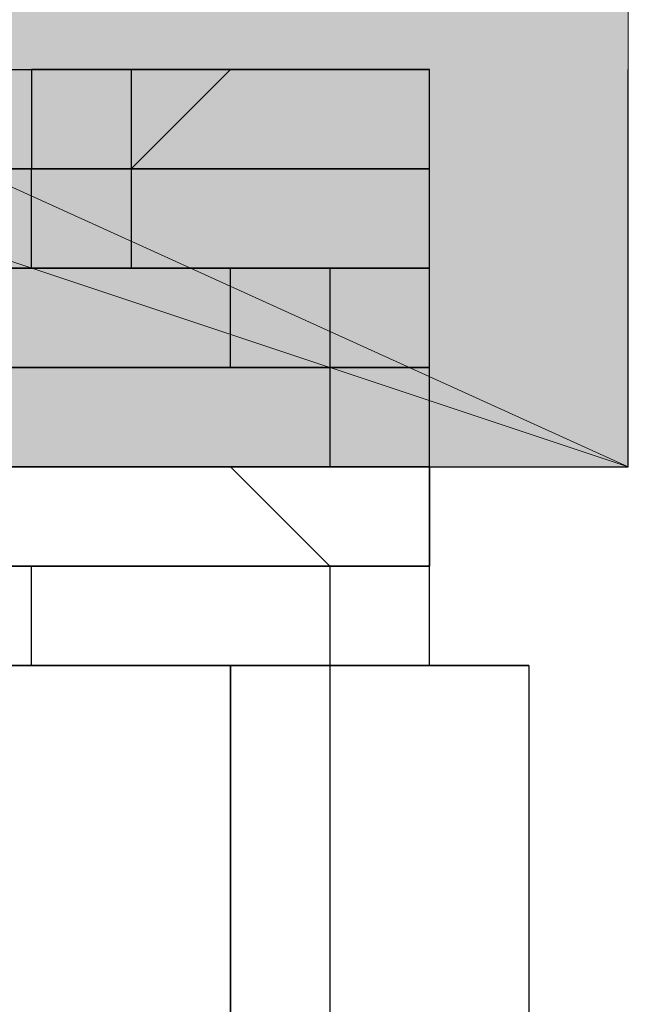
# Model space of a CAD drawing. Header units: millimetres. Extents: x 0 to 420, y 0 to 297.
# Tile 16 of 100: x 64.045 to 64.304, y 193.954 to 194.373. Entities that reach past the tile are written whole.
import ezdxf

# ---------------------------------------------------------------- set-up
doc = ezdxf.new("R2010")
doc.units = ezdxf.units.MM
doc.layers.add('FILL_FFFFFF', color=7, linetype='Continuous', true_color=0xffffff)
doc.layers.add('LINE_FFFFFF', color=7, linetype='Continuous', true_color=0xffffff)
doc.layers.add('LINE_000000', color=7, linetype='Continuous')

msp = doc.modelspace()

# ---------------------------------------------------------------- hatches: boundary and pattern name
at = {"layer": 'FILL_FFFFFF'}
h = msp.add_hatch(color=7, dxfattribs=at)
h.dxf.hatch_style = 1
h.paths.add_polyline_path([(63.83867, 194.39466), (63.79634, 194.35233), (64.30434, 194.183), (63.83867, 194.39466)])
h = msp.add_hatch(color=7, dxfattribs=at)
h.dxf.hatch_style = 1
h.paths.add_polyline_path([(64.30434, 194.39466), (64.30434, 194.183), (63.83867, 194.39466), (64.30434, 194.39466)])
h = msp.add_hatch(color=7, dxfattribs=at)
h.dxf.hatch_style = 1
h.paths.add_polyline_path([(63.79634, 194.35233), (64.30434, 194.183), (63.79634, 194.183), (63.79634, 194.35233)])

# ---------------------------------------------------------------- linework, layer by layer
at = {"layer": 'LINE_000000', "lineweight": 25}
for p, q in [((63.88101, 194.35233), (64.21968, 194.35233)), ((64.008, 194.35233), (64.05033, 194.35233)), ((64.008, 194.35233), (64.05033, 194.35233)), ((64.05033, 194.35233), (64.05033, 194.35233)), ((64.05033, 194.35233), (64.05033, 194.35233)), ((64.05033, 194.35233), (64.09266, 194.35233)), ((64.09266, 194.35233), (64.09266, 194.35233)), ((64.09266, 194.35233), (64.13502, 194.35233)), ((64.13502, 194.35233), (64.09266, 194.35233)), ((64.09266, 194.35233), (64.09266, 194.35233)), ((64.13502, 194.35233), (64.09266, 194.31)), ((64.13502, 194.35233), (64.13502, 194.35233)), ((64.13502, 194.35233), (64.17735, 194.35233)), ((64.17735, 194.35233), (64.13502, 194.35233)), ((64.13502, 194.35233), (64.13502, 194.35233)), ((64.17735, 194.35233), (64.13502, 194.35233)), ((64.13502, 194.35233), (64.13502, 194.35233)), ((64.17735, 194.35233), (64.17735, 194.35233)), ((64.21968, 194.35233), (64.17735, 194.35233)), ((64.17735, 194.35233), (64.17735, 194.35233)), ((64.17735, 194.35233), (64.17735, 194.35233)), ((64.21968, 194.35233), (64.21968, 194.35233)), ((64.21968, 194.31), (64.21968, 194.35233)), ((64.21968, 194.35233), (64.21968, 194.35233)), ((64.30434, 194.183), (64.30434, 194.35233)), ((64.008, 194.31), (64.05033, 194.31)), ((64.05033, 194.31), (64.008, 194.31)), ((64.05033, 194.31), (64.008, 194.31)), ((64.008, 194.31), (64.05033, 194.31)), ((64.05033, 194.31), (64.008, 194.31)), ((64.008, 194.31), (64.05033, 194.31)), ((64.05033, 194.31), (64.008, 194.31)), ((64.05033, 194.31), (64.008, 194.31)), ((64.05033, 194.31), (64.008, 194.31)), ((64.008, 194.31), (64.05033, 194.31)), ((64.05033, 194.31), (64.008, 194.31)), ((64.05033, 194.31), (64.05033, 194.31)), ((64.05033, 194.31), (64.09266, 194.31)), ((64.05033, 194.26766), (64.05033, 194.31)), ((64.05033, 194.31), (64.05033, 194.31)), ((64.09266, 194.31), (64.05033, 194.31)), ((64.05033, 194.31), (64.05033, 194.31)), ((64.05033, 194.31), (64.05033, 194.31)), ((64.05033, 194.31), (64.09266, 194.31)), ((64.09266, 194.31), (64.05033, 194.31)), ((64.05033, 194.31), (64.05033, 194.31)), ((64.05033, 194.31), (64.05033, 194.31)), ((64.05033, 194.31), (64.09266, 194.31)), ((64.09266, 194.31), (64.05033, 194.31)), ((64.05033, 194.31), (64.05033, 194.31)), ((64.05033, 194.31), (64.05033, 194.31)), ((64.09266, 194.31), (64.05033, 194.31)), ((64.05033, 194.31), (64.05033, 194.31)), ((64.05033, 194.31), (64.05033, 194.31)), ((64.05033, 194.31), (64.09266, 194.31)), ((64.09266, 194.31), (64.05033, 194.31)), ((64.05033, 194.31), (64.05033, 194.31)), ((64.09266, 194.31), (64.09266, 194.31)), ((64.09266, 194.31), (64.13502, 194.31)), ((64.13502, 194.31), (64.09266, 194.31)), ((64.09266, 194.31), (64.09266, 194.31)), ((64.09266, 194.31), (64.09266, 194.26766)), ((64.09266, 194.31), (64.09266, 194.31)), ((64.09266, 194.31), (64.13502, 194.31)), ((64.13502, 194.31), (64.09266, 194.31)), ((64.09266, 194.31), (64.09266, 194.31)), ((64.09266, 194.31), (64.09266, 194.31)), ((64.09266, 194.31), (64.13502, 194.31)), ((64.13502, 194.31), (64.09266, 194.31)), ((64.09266, 194.31), (64.09266, 194.31)), ((64.09266, 194.31), (64.09266, 194.31)), ((64.09266, 194.31), (64.13502, 194.31)), ((64.13502, 194.31), (64.09266, 194.31)), ((64.09266, 194.31), (64.09266, 194.31)), ((64.09266, 194.31), (64.09266, 194.31)), ((64.09266, 194.31), (64.09266, 194.31)), ((64.09266, 194.31), (64.13502, 194.31)), ((64.13502, 194.31), (64.09266, 194.31)), ((64.09266, 194.31), (64.09266, 194.31)), ((64.13502, 194.31), (64.13502, 194.31)), ((64.13502, 194.31), (64.17735, 194.31)), ((64.17735, 194.31), (64.13502, 194.31)), ((64.13502, 194.31), (64.13502, 194.31)), ((64.13502, 194.31), (64.13502, 194.31)), ((64.13502, 194.31), (64.17735, 194.31)), ((64.17735, 194.31), (64.13502, 194.31)), ((64.13502, 194.31), (64.13502, 194.31)), ((64.13502, 194.31), (64.13502, 194.31)), ((64.13502, 194.31), (64.17735, 194.31)), ((64.17735, 194.31), (64.13502, 194.31)), ((64.13502, 194.31), (64.13502, 194.31)), ((64.13502, 194.31), (64.13502, 194.31)), ((64.13502, 194.31), (64.17735, 194.31)), ((64.17735, 194.31), (64.13502, 194.31)), ((64.13502, 194.31), (64.13502, 194.31)), ((64.13502, 194.31), (64.13502, 194.31)), ((64.13502, 194.31), (64.17735, 194.31)), ((64.17735, 194.31), (64.13502, 194.31)), ((64.13502, 194.31), (64.13502, 194.31)), ((64.17735, 194.31), (64.17735, 194.31)), ((64.17735, 194.31), (64.17735, 194.31)), ((64.17735, 194.31), (64.17735, 194.31)), ((64.17735, 194.31), (64.21968, 194.31)), ((64.21968, 194.31), (64.17735, 194.31)), ((64.17735, 194.31), (64.17735, 194.31)), ((64.17735, 194.31), (64.17735, 194.31)), ((64.17735, 194.31), (64.21968, 194.31)), ((64.21968, 194.31), (64.17735, 194.31)), ((64.17735, 194.31), (64.17735, 194.31)), ((64.21968, 194.31), (64.17735, 194.31)), ((64.21968, 194.31), (64.17735, 194.31)), ((64.17735, 194.31), (64.17735, 194.31)), ((64.17735, 194.31), (64.21968, 194.31)), ((64.17735, 194.31), (64.17735, 194.31)), ((64.17735, 194.31), (64.21968, 194.31)), ((64.17735, 194.31), (64.17735, 194.31)), ((64.21968, 194.31), (64.21968, 194.31)), ((64.21968, 194.31), (64.21968, 194.31)), ((64.21968, 194.31), (64.21968, 194.31)), ((64.21968, 194.26766), (64.21968, 194.31)), ((64.21968, 194.31), (64.21968, 194.31)), ((64.21968, 194.31), (64.21968, 194.31)), ((64.21968, 194.31), (64.21968, 194.31)), ((64.21968, 194.31), (64.21968, 194.31)), ((64.008, 194.26766), (64.05033, 194.26766)), ((64.05033, 194.26766), (64.008, 194.26766)), ((64.05033, 194.26766), (64.008, 194.26766)), ((64.05033, 194.26766), (64.008, 194.26766)), ((64.008, 194.26766), (64.05033, 194.26766)), ((64.008, 194.26766), (64.05033, 194.26766)), ((64.008, 194.26766), (64.05033, 194.26766)), ((64.05033, 194.26766), (64.008, 194.26766)), ((64.008, 194.26766), (64.05033, 194.26766)), ((64.05033, 194.26766), (64.008, 194.26766)), ((64.008, 194.26766), (64.05033, 194.26766)), ((64.05033, 194.26766), (64.05033, 194.26766)), ((64.05033, 194.26766), (64.09266, 194.26766)), ((64.09266, 194.26766), (64.05033, 194.26766)), ((64.05033, 194.26766), (64.05033, 194.26766)), ((64.09266, 194.26766), (64.05033, 194.26766)), ((64.05033, 194.26766), (64.05033, 194.26766)), ((64.09266, 194.26766), (64.05033, 194.26766)), ((64.05033, 194.26766), (64.05033, 194.26766)), ((64.05033, 194.26766), (64.05033, 194.26766)), ((64.05033, 194.26766), (64.09266, 194.26766)), ((64.09266, 194.26766), (64.05033, 194.26766)), ((64.05033, 194.26766), (64.05033, 194.26766)), ((64.05033, 194.26766), (64.05033, 194.26766)), ((64.05033, 194.26766), (64.09266, 194.26766)), ((64.05033, 194.26766), (64.05033, 194.26766)), ((64.05033, 194.26766), (64.09266, 194.26766)), ((64.09266, 194.26766), (64.05033, 194.26766)), ((64.05033, 194.26766), (64.05033, 194.26766)), ((64.05033, 194.26766), (64.05033, 194.26766)), ((64.05033, 194.26766), (64.09266, 194.26766)), ((64.09266, 194.26766), (64.05033, 194.26766)), ((64.05033, 194.26766), (64.05033, 194.26766)), ((64.05033, 194.26766), (64.05033, 194.26766)), ((64.05033, 194.26766), (64.09266, 194.26766)), ((64.09266, 194.26766), (64.09266, 194.26766)), ((64.09266, 194.26766), (64.13502, 194.26766)), ((64.13502, 194.26766), (64.09266, 194.26766)), ((64.09266, 194.26766), (64.09266, 194.26766)), ((64.13502, 194.26766), (64.09266, 194.26766)), ((64.09266, 194.26766), (64.09266, 194.26766)), ((64.09266, 194.26766), (64.09266, 194.26766)), ((64.09266, 194.26766), (64.09266, 194.26766)), ((64.09266, 194.26766), (64.13502, 194.26766)), ((64.13502, 194.26766), (64.09266, 194.26766)), ((64.09266, 194.26766), (64.09266, 194.26766)), ((64.09266, 194.26766), (64.09266, 194.26766)), ((64.09266, 194.26766), (64.13502, 194.26766)), ((64.09266, 194.26766), (64.09266, 194.26766)), ((64.09266, 194.26766), (64.13502, 194.26766)), ((64.13502, 194.26766), (64.09266, 194.26766)), ((64.09266, 194.26766), (64.09266, 194.26766)), ((64.09266, 194.26766), (64.09266, 194.26766)), ((64.09266, 194.26766), (64.13502, 194.26766)), ((64.13502, 194.26766), (64.09266, 194.26766)), ((64.09266, 194.26766), (64.09266, 194.26766)), ((64.09266, 194.26766), (64.09266, 194.26766)), ((64.09266, 194.26766), (64.13502, 194.26766)), ((64.13502, 194.26766), (64.13502, 194.26766)), ((64.13502, 194.26766), (64.17735, 194.26766)), ((64.17735, 194.26766), (64.13502, 194.26766)), ((64.13502, 194.26766), (64.13502, 194.26766)), ((64.13502, 194.22533), (64.13502, 194.26766)), ((64.13502, 194.26766), (64.13502, 194.26766)), ((64.13502, 194.26766), (64.17735, 194.26766)), ((64.17735, 194.26766), (64.13502, 194.26766)), ((64.13502, 194.26766), (64.13502, 194.26766)), ((64.13502, 194.26766), (64.13502, 194.26766)), ((64.13502, 194.26766), (64.17735, 194.26766)), ((64.17735, 194.26766), (64.13502, 194.26766)), ((64.13502, 194.26766), (64.13502, 194.26766)), ((64.13502, 194.26766), (64.13502, 194.26766)), ((64.13502, 194.26766), (64.17735, 194.26766)), ((64.13502, 194.26766), (64.13502, 194.26766)), ((64.13502, 194.26766), (64.17735, 194.26766)), ((64.17735, 194.26766), (64.13502, 194.26766)), ((64.13502, 194.26766), (64.13502, 194.26766)), ((64.13502, 194.26766), (64.13502, 194.26766)), ((64.13502, 194.26766), (64.17735, 194.26766)), ((64.17735, 194.26766), (64.13502, 194.26766)), ((64.13502, 194.26766), (64.13502, 194.26766)), ((64.13502, 194.26766), (64.13502, 194.26766)), ((64.13502, 194.26766), (64.17735, 194.26766)), ((64.17735, 194.26766), (64.17735, 194.26766)), ((64.17735, 194.26766), (64.21968, 194.26766)), ((64.21968, 194.26766), (64.17735, 194.26766)), ((64.17735, 194.26766), (64.17735, 194.26766)), ((64.17735, 194.26766), (64.17735, 194.26766)), ((64.17735, 194.26766), (64.21968, 194.26766)), ((64.21968, 194.26766), (64.17735, 194.26766)), ((64.17735, 194.26766), (64.17735, 194.26766)), ((64.17735, 194.26766), (64.17735, 194.26766)), ((64.17735, 194.26766), (64.21968, 194.26766)), ((64.21968, 194.26766), (64.17735, 194.26766)), ((64.17735, 194.26766), (64.17735, 194.26766)), ((64.17735, 194.26766), (64.17735, 194.26766)), ((64.17735, 194.26766), (64.21968, 194.26766)), ((64.21968, 194.26766), (64.17735, 194.26766)), ((64.17735, 194.26766), (64.17735, 194.26766)), ((64.17735, 194.26766), (64.17735, 194.22533)), ((64.17735, 194.26766), (64.17735, 194.26766)), ((64.17735, 194.26766), (64.21968, 194.26766)), ((64.21968, 194.26766), (64.17735, 194.26766)), ((64.17735, 194.26766), (64.17735, 194.26766)), ((64.17735, 194.26766), (64.17735, 194.26766)), ((64.17735, 194.26766), (64.17735, 194.26766)), ((64.17735, 194.26766), (64.17735, 194.22533)), ((64.21968, 194.26766), (64.21968, 194.26766)), ((64.21968, 194.26766), (64.21968, 194.26766)), ((64.21968, 194.26766), (64.21968, 194.26766)), ((64.21968, 194.26766), (64.21968, 194.26766)), ((64.21968, 194.26766), (64.21968, 194.26766)), ((64.21968, 194.26766), (64.21968, 194.26766)), ((64.21968, 194.26766), (64.21968, 194.26766)), ((64.21968, 194.26766), (64.21968, 194.26766)), ((64.21968, 194.26766), (64.21968, 194.26766)), ((64.21968, 194.22533), (64.21968, 194.26766)), ((64.21968, 194.26766), (64.21968, 194.26766)), ((64.21968, 194.26766), (64.21968, 194.26766)), ((64.008, 194.22533), (64.05033, 194.22533)), ((64.008, 194.22533), (64.05033, 194.22533)), ((64.05033, 194.22533), (64.008, 194.22533)), ((64.008, 194.22533), (64.05033, 194.22533)), ((64.05033, 194.22533), (64.008, 194.22533)), ((64.008, 194.22533), (64.05033, 194.22533)), ((64.008, 194.22533), (64.05033, 194.22533)), ((64.05033, 194.22533), (64.008, 194.22533)), ((64.05033, 194.22533), (64.008, 194.22533)), ((64.05033, 194.22533), (64.008, 194.22533)), ((64.008, 194.22533), (64.05033, 194.22533)), ((64.05033, 194.22533), (64.008, 194.22533)), ((64.05033, 194.22533), (64.05033, 194.22533)), ((64.05033, 194.22533), (64.09266, 194.22533)), ((64.05033, 194.22533), (64.05033, 194.22533)), ((64.05033, 194.22533), (64.09266, 194.22533)), ((64.09266, 194.22533), (64.05033, 194.22533)), ((64.05033, 194.22533), (64.05033, 194.22533)), ((64.05033, 194.22533), (64.05033, 194.22533)), ((64.05033, 194.22533), (64.09266, 194.22533)), ((64.09266, 194.22533), (64.05033, 194.22533)), ((64.05033, 194.22533), (64.05033, 194.22533)), ((64.05033, 194.22533), (64.05033, 194.22533)), ((64.05033, 194.22533), (64.09266, 194.22533)), ((64.05033, 194.22533), (64.05033, 194.22533)), ((64.05033, 194.22533), (64.09266, 194.22533)), ((64.09266, 194.22533), (64.05033, 194.22533)), ((64.05033, 194.22533), (64.05033, 194.22533)), ((64.09266, 194.22533), (64.05033, 194.22533)), ((64.05033, 194.22533), (64.05033, 194.22533)), ((64.09266, 194.22533), (64.05033, 194.22533)), ((64.05033, 194.22533), (64.05033, 194.22533)), ((64.05033, 194.22533), (64.05033, 194.22533)), ((64.05033, 194.22533), (64.09266, 194.22533)), ((64.09266, 194.22533), (64.05033, 194.22533)), ((64.05033, 194.22533), (64.05033, 194.22533)), ((64.09266, 194.22533), (64.09266, 194.22533)), ((64.09266, 194.22533), (64.13502, 194.22533)), ((64.09266, 194.22533), (64.09266, 194.22533)), ((64.09266, 194.22533), (64.13502, 194.22533)), ((64.13502, 194.22533), (64.09266, 194.22533)), ((64.09266, 194.22533), (64.09266, 194.22533)), ((64.09266, 194.22533), (64.09266, 194.22533)), ((64.09266, 194.22533), (64.13502, 194.22533)), ((64.13502, 194.22533), (64.09266, 194.22533)), ((64.09266, 194.22533), (64.09266, 194.22533)), ((64.09266, 194.22533), (64.09266, 194.22533)), ((64.09266, 194.22533), (64.13502, 194.22533)), ((64.09266, 194.22533), (64.09266, 194.22533)), ((64.09266, 194.22533), (64.13502, 194.22533)), ((64.13502, 194.22533), (64.09266, 194.22533)), ((64.09266, 194.22533), (64.09266, 194.22533)), ((64.13502, 194.22533), (64.09266, 194.22533)), ((64.09266, 194.22533), (64.09266, 194.22533)), ((64.13502, 194.22533), (64.09266, 194.22533)), ((64.09266, 194.22533), (64.09266, 194.22533)), ((64.09266, 194.22533), (64.09266, 194.22533)), ((64.09266, 194.22533), (64.13502, 194.22533)), ((64.13502, 194.22533), (64.09266, 194.22533)), ((64.09266, 194.22533), (64.09266, 194.22533)), ((64.13502, 194.22533), (64.13502, 194.22533)), ((64.13502, 194.22533), (64.17735, 194.22533)), ((64.13502, 194.22533), (64.13502, 194.22533)), ((64.13502, 194.22533), (64.17735, 194.22533)), ((64.17735, 194.22533), (64.13502, 194.22533)), ((64.13502, 194.22533), (64.13502, 194.22533)), ((64.13502, 194.22533), (64.13502, 194.22533)), ((64.13502, 194.22533), (64.17735, 194.22533)), ((64.17735, 194.22533), (64.13502, 194.22533)), ((64.13502, 194.22533), (64.13502, 194.22533)), ((64.13502, 194.22533), (64.13502, 194.22533)), ((64.13502, 194.22533), (64.13502, 194.22533)), ((64.13502, 194.22533), (64.17735, 194.22533)), ((64.17735, 194.22533), (64.13502, 194.22533)), ((64.13502, 194.22533), (64.13502, 194.22533)), ((64.17735, 194.22533), (64.13502, 194.22533)), ((64.13502, 194.22533), (64.13502, 194.22533)), ((64.17735, 194.22533), (64.13502, 194.22533)), ((64.13502, 194.22533), (64.13502, 194.22533)), ((64.13502, 194.22533), (64.13502, 194.22533)), ((64.13502, 194.22533), (64.17735, 194.22533)), ((64.17735, 194.22533), (64.13502, 194.22533)), ((64.13502, 194.22533), (64.13502, 194.22533)), ((64.17735, 194.22533), (64.17735, 194.22533)), ((64.17735, 194.22533), (64.21968, 194.22533)), ((64.21968, 194.22533), (64.17735, 194.22533)), ((64.17735, 194.22533), (64.17735, 194.22533)), ((64.17735, 194.22533), (64.17735, 194.183)), ((64.17735, 194.22533), (64.17735, 194.22533)), ((64.17735, 194.22533), (64.21968, 194.22533)), ((64.21968, 194.22533), (64.17735, 194.22533)), ((64.17735, 194.22533), (64.17735, 194.22533)), ((64.17735, 194.22533), (64.17735, 194.22533)), ((64.17735, 194.22533), (64.21968, 194.22533)), ((64.21968, 194.22533), (64.17735, 194.22533)), ((64.17735, 194.22533), (64.17735, 194.22533)), ((64.17735, 194.22533), (64.17735, 194.22533)), ((64.17735, 194.22533), (64.21968, 194.22533)), ((64.21968, 194.22533), (64.17735, 194.22533)), ((64.17735, 194.22533), (64.17735, 194.22533)), ((64.17735, 194.22533), (64.17735, 194.22533)), ((64.17735, 194.22533), (64.17735, 194.22533)), ((64.17735, 194.22533), (64.17735, 194.22533)), ((64.21968, 194.22533), (64.21968, 194.22533)), ((64.21968, 194.22533), (64.21968, 194.22533)), ((64.21968, 194.22533), (64.21968, 194.22533)), ((64.21968, 194.22533), (64.21968, 194.22533)), ((64.21968, 194.22533), (64.21968, 194.22533)), ((64.21968, 194.183), (64.21968, 194.22533)), ((64.21968, 194.22533), (64.21968, 194.22533)), ((64.21968, 194.22533), (64.21968, 194.22533)), ((64.21968, 194.22533), (64.21968, 194.22533)), ((64.21968, 194.22533), (64.21968, 194.22533)), ((64.05033, 194.183), (64.008, 194.183)), ((64.008, 194.183), (64.05033, 194.183)), ((64.05033, 194.183), (64.008, 194.183)), ((64.05033, 194.183), (64.008, 194.183)), ((64.008, 194.183), (64.05033, 194.183)), ((64.05033, 194.183), (64.008, 194.183)), ((64.008, 194.183), (64.05033, 194.183)), ((64.05033, 194.183), (64.008, 194.183)), ((64.008, 194.183), (64.05033, 194.183)), ((64.008, 194.183), (64.05033, 194.183)), ((64.05033, 194.183), (64.008, 194.183)), ((64.008, 194.183), (64.05033, 194.183)), ((64.09266, 194.183), (64.05033, 194.183)), ((64.05033, 194.183), (64.05033, 194.183)), ((64.05033, 194.183), (64.05033, 194.183)), ((64.05033, 194.183), (64.09266, 194.183)), ((64.09266, 194.183), (64.05033, 194.183)), ((64.05033, 194.183), (64.05033, 194.183)), ((64.09266, 194.183), (64.05033, 194.183)), ((64.05033, 194.183), (64.05033, 194.183)), ((64.05033, 194.183), (64.05033, 194.183)), ((64.05033, 194.183), (64.09266, 194.183)), ((64.09266, 194.183), (64.05033, 194.183)), ((64.05033, 194.183), (64.05033, 194.183)), ((64.05033, 194.183), (64.05033, 194.183)), ((64.05033, 194.183), (64.09266, 194.183)), ((64.09266, 194.183), (64.05033, 194.183)), ((64.05033, 194.183), (64.05033, 194.183)), ((64.05033, 194.183), (64.05033, 194.183)), ((64.05033, 194.183), (64.09266, 194.183)), ((64.05033, 194.183), (64.05033, 194.183)), ((64.05033, 194.183), (64.09266, 194.183)), ((64.09266, 194.183), (64.05033, 194.183)), ((64.05033, 194.183), (64.05033, 194.183)), ((64.05033, 194.183), (64.05033, 194.183)), ((64.05033, 194.183), (64.09266, 194.183)), ((64.13502, 194.183), (64.09266, 194.183)), ((64.09266, 194.183), (64.09266, 194.183)), ((64.09266, 194.183), (64.09266, 194.183)), ((64.09266, 194.183), (64.13502, 194.183)), ((64.13502, 194.183), (64.09266, 194.183)), ((64.09266, 194.183), (64.09266, 194.183)), ((64.13502, 194.183), (64.09266, 194.183)), ((64.09266, 194.183), (64.09266, 194.183)), ((64.09266, 194.183), (64.09266, 194.183)), ((64.09266, 194.183), (64.13502, 194.183)), ((64.13502, 194.183), (64.09266, 194.183)), ((64.09266, 194.183), (64.09266, 194.183)), ((64.09266, 194.183), (64.09266, 194.183)), ((64.09266, 194.183), (64.13502, 194.183)), ((64.13502, 194.183), (64.09266, 194.183)), ((64.09266, 194.183), (64.09266, 194.183)), ((64.09266, 194.183), (64.09266, 194.183)), ((64.09266, 194.183), (64.13502, 194.183)), ((64.09266, 194.183), (64.09266, 194.183)), ((64.09266, 194.183), (64.13502, 194.183)), ((64.13502, 194.183), (64.09266, 194.183)), ((64.09266, 194.183), (64.09266, 194.183)), ((64.09266, 194.183), (64.09266, 194.183)), ((64.09266, 194.183), (64.13502, 194.183)), ((64.17735, 194.183), (64.13502, 194.183)), ((64.13502, 194.183), (64.13502, 194.183)), ((64.13502, 194.183), (64.13502, 194.183)), ((64.13502, 194.183), (64.17735, 194.183)), ((64.17735, 194.183), (64.13502, 194.183)), ((64.13502, 194.183), (64.13502, 194.183)), ((64.17735, 194.183), (64.13502, 194.183)), ((64.13502, 194.183), (64.13502, 194.183)), ((64.13502, 194.183), (64.13502, 194.183)), ((64.13502, 194.183), (64.17735, 194.183)), ((64.17735, 194.183), (64.13502, 194.183)), ((64.13502, 194.183), (64.13502, 194.183)), ((64.13502, 194.183), (64.13502, 194.183)), ((64.13502, 194.183), (64.17735, 194.183)), ((64.17735, 194.183), (64.13502, 194.183)), ((64.13502, 194.183), (64.13502, 194.183)), ((64.13502, 194.183), (64.13502, 194.183)), ((64.13502, 194.183), (64.17735, 194.183)), ((64.13502, 194.183), (64.13502, 194.183)), ((64.13502, 194.183), (64.17735, 194.183)), ((64.17735, 194.183), (64.13502, 194.183)), ((64.13502, 194.183), (64.13502, 194.183)), ((64.13502, 194.183), (64.13502, 194.183)), ((64.13502, 194.183), (64.17735, 194.14067)), ((64.21968, 194.183), (64.17735, 194.183)), ((64.17735, 194.183), (64.17735, 194.183)), ((64.17735, 194.183), (64.17735, 194.183)), ((64.17735, 194.183), (64.21968, 194.183)), ((64.21968, 194.183), (64.17735, 194.183)), ((64.17735, 194.183), (64.17735, 194.183)), ((64.17735, 194.183), (64.17735, 194.183)), ((64.17735, 194.183), (64.17735, 194.183)), ((64.17735, 194.183), (64.21968, 194.183)), ((64.21968, 194.183), (64.17735, 194.183)), ((64.17735, 194.183), (64.17735, 194.183)), ((64.17735, 194.183), (64.17735, 194.183)), ((64.17735, 194.183), (64.21968, 194.183)), ((64.21968, 194.183), (64.17735, 194.183)), ((64.17735, 194.183), (64.17735, 194.183)), ((64.17735, 194.183), (64.17735, 194.183)), ((64.17735, 194.183), (64.21968, 194.183)), ((64.17735, 194.183), (64.17735, 194.183)), ((64.21968, 194.183), (64.21968, 194.183)), ((64.21968, 194.183), (64.21968, 194.183)), ((64.21968, 194.14067), (64.21968, 194.183)), ((64.21968, 194.183), (64.21968, 194.183)), ((64.21968, 194.183), (64.21968, 194.183)), ((64.21968, 194.183), (64.21968, 194.183)), ((64.21968, 194.183), (64.21968, 194.183)), ((64.21968, 194.183), (64.21968, 194.14067)), ((64.21968, 194.183), (64.21968, 194.183)), ((64.21968, 194.183), (64.21968, 194.14067)), ((64.21968, 194.183), (64.21968, 194.183)), ((64.21968, 194.183), (64.21968, 194.183)), ((64.21968, 194.183), (64.21968, 194.183)), ((64.008, 194.14067), (64.05033, 194.14067)), ((64.05033, 194.14067), (64.008, 194.14067)), ((64.008, 194.14067), (64.05033, 194.14067)), ((64.008, 194.14067), (64.05033, 194.14067)), ((64.05033, 194.14067), (64.008, 194.14067)), ((64.008, 194.14067), (64.05033, 194.14067)), ((64.05033, 194.14067), (64.008, 194.14067)), ((64.008, 194.14067), (64.05033, 194.14067)), ((64.05033, 194.14067), (64.008, 194.14067)), ((64.05033, 194.14067), (64.008, 194.14067)), ((64.008, 194.14067), (64.05033, 194.14067)), ((64.05033, 194.14067), (64.008, 194.14067)), ((64.05033, 194.14067), (64.05033, 194.14067)), ((64.05033, 194.14067), (64.09266, 194.14067)), ((64.09266, 194.14067), (64.05033, 194.14067)), ((64.05033, 194.14067), (64.05033, 194.14067)), ((64.05033, 194.14067), (64.05033, 194.14067)), ((64.05033, 194.14067), (64.09266, 194.14067)), ((64.05033, 194.14067), (64.05033, 194.14067)), ((64.05033, 194.14067), (64.09266, 194.14067)), ((64.09266, 194.14067), (64.05033, 194.14067)), ((64.05033, 194.14067), (64.05033, 194.14067)), ((64.05033, 194.14067), (64.05033, 194.14067)), ((64.05033, 194.14067), (64.09266, 194.14067)), ((64.09266, 194.14067), (64.05033, 194.14067)), ((64.05033, 194.14067), (64.05033, 194.14067)), ((64.05033, 194.14067), (64.05033, 194.14067)), ((64.05033, 194.14067), (64.09266, 194.14067)), ((64.09266, 194.14067), (64.05033, 194.14067)), ((64.05033, 194.14067), (64.05033, 194.14067)), ((64.05033, 194.09834), (64.05033, 194.14067)), ((64.05033, 194.14067), (64.05033, 194.14067)), ((64.05033, 194.14067), (64.05033, 194.14067)), ((64.09266, 194.14067), (64.05033, 194.14067)), ((64.05033, 194.14067), (64.05033, 194.14067)), ((64.05033, 194.14067), (64.05033, 194.14067)), ((64.05033, 194.14067), (64.09266, 194.14067)), ((64.09266, 194.14067), (64.05033, 194.14067)), ((64.05033, 194.14067), (64.05033, 194.14067)), ((64.09266, 194.14067), (64.09266, 194.14067)), ((64.09266, 194.14067), (64.13502, 194.14067)), ((64.13502, 194.14067), (64.09266, 194.14067)), ((64.09266, 194.14067), (64.09266, 194.14067)), ((64.09266, 194.14067), (64.09266, 194.14067)), ((64.09266, 194.14067), (64.13502, 194.14067)), ((64.09266, 194.14067), (64.09266, 194.14067)), ((64.09266, 194.14067), (64.13502, 194.14067)), ((64.13502, 194.14067), (64.09266, 194.14067)), ((64.09266, 194.14067), (64.09266, 194.14067)), ((64.09266, 194.14067), (64.09266, 194.14067)), ((64.09266, 194.14067), (64.13502, 194.14067)), ((64.13502, 194.14067), (64.09266, 194.14067)), ((64.09266, 194.14067), (64.09266, 194.14067)), ((64.09266, 194.14067), (64.09266, 194.14067)), ((64.09266, 194.14067), (64.13502, 194.14067)), ((64.13502, 194.14067), (64.09266, 194.14067)), ((64.09266, 194.14067), (64.09266, 194.14067)), ((64.13502, 194.14067), (64.09266, 194.14067)), ((64.09266, 194.14067), (64.09266, 194.14067)), ((64.09266, 194.14067), (64.09266, 194.14067)), ((64.09266, 194.14067), (64.13502, 194.14067)), ((64.13502, 194.14067), (64.09266, 194.14067)), ((64.09266, 194.14067), (64.09266, 194.14067)), ((64.13502, 194.14067), (64.13502, 194.14067)), ((64.13502, 194.14067), (64.17735, 194.14067)), ((64.17735, 194.14067), (64.13502, 194.14067)), ((64.13502, 194.14067), (64.13502, 194.14067)), ((64.13502, 194.14067), (64.13502, 194.14067)), ((64.13502, 194.14067), (64.17735, 194.14067)), ((64.13502, 194.14067), (64.13502, 194.14067)), ((64.13502, 194.14067), (64.17735, 194.14067)), ((64.17735, 194.14067), (64.13502, 194.14067)), ((64.13502, 194.14067), (64.13502, 194.14067)), ((64.13502, 194.14067), (64.13502, 194.14067)), ((64.13502, 194.14067), (64.17735, 194.14067)), ((64.17735, 194.14067), (64.13502, 194.14067)), ((64.13502, 194.14067), (64.13502, 194.14067)), ((64.13502, 194.14067), (64.13502, 194.14067)), ((64.13502, 194.14067), (64.17735, 194.14067)), ((64.17735, 194.14067), (64.13502, 194.14067)), ((64.13502, 194.14067), (64.13502, 194.14067)), ((64.17735, 194.14067), (64.13502, 194.14067)), ((64.13502, 194.14067), (64.13502, 194.14067)), ((64.13502, 194.14067), (64.13502, 194.14067)), ((64.13502, 194.14067), (64.17735, 194.14067)), ((64.17735, 194.14067), (64.13502, 194.14067)), ((64.13502, 194.14067), (64.13502, 194.14067)), ((64.17735, 194.14067), (64.17735, 194.14067)), ((64.17735, 194.14067), (64.21968, 194.14067)), ((64.21968, 194.14067), (64.17735, 194.14067)), ((64.17735, 194.14067), (64.17735, 194.14067)), ((64.17735, 194.14067), (64.17735, 194.14067)), ((64.17735, 194.14067), (64.17735, 194.09834)), ((64.17735, 194.14067), (64.17735, 194.14067)), ((64.17735, 194.14067), (64.21968, 194.14067)), ((64.21968, 194.14067), (64.17735, 194.14067)), ((64.17735, 194.14067), (64.17735, 194.14067)), ((64.17735, 194.14067), (64.17735, 194.14067)), ((64.17735, 194.14067), (64.21968, 194.14067)), ((64.21968, 194.14067), (64.17735, 194.14067)), ((64.17735, 194.14067), (64.17735, 194.14067)), ((64.17735, 194.14067), (64.17735, 194.14067)), ((64.17735, 194.14067), (64.21968, 194.14067)), ((64.21968, 194.14067), (64.17735, 194.14067)), ((64.17735, 194.14067), (64.17735, 194.14067)), ((64.17735, 194.14067), (64.17735, 194.14067)), ((64.17735, 194.14067), (64.17735, 194.14067)), ((64.17735, 194.14067), (64.21968, 194.14067)), ((64.21968, 194.14067), (64.17735, 194.14067)), ((64.17735, 194.14067), (64.17735, 194.14067)), ((64.21968, 194.14067), (64.21968, 194.14067)), ((64.21968, 194.14067), (64.21968, 194.14067)), ((64.21968, 194.14067), (64.21968, 194.14067)), ((64.21968, 194.14067), (64.21968, 194.14067)), ((64.21968, 194.14067), (64.21968, 194.14067)), ((64.21968, 194.14067), (64.21968, 194.14067)), ((64.21968, 194.14067), (64.21968, 194.14067)), ((64.21968, 194.09834), (64.21968, 194.14067)), ((64.21968, 194.14067), (64.21968, 194.14067)), ((64.21968, 194.14067), (64.21968, 194.14067)), ((64.21968, 194.14067), (64.21968, 194.14067)), ((63.88101, 194.09834), (64.21968, 194.09834)), ((64.21968, 194.09834), (63.88101, 194.09834)), ((64.05033, 194.09834), (63.88101, 194.09834)), ((64.05033, 194.09834), (64.008, 194.09834)), ((64.05033, 194.09834), (64.008, 194.09834)), ((64.008, 194.09834), (64.05033, 194.09834)), ((64.008, 194.09834), (64.05033, 194.09834)), ((64.008, 194.09834), (64.05033, 194.09834)), ((64.09266, 194.09834), (64.05033, 194.09834)), ((64.05033, 194.09834), (64.05033, 194.09834)), ((64.05033, 194.09834), (64.09266, 194.09834)), ((64.09266, 194.09834), (64.05033, 194.09834)), ((64.05033, 194.09834), (64.05033, 194.09834)), ((64.05033, 194.09834), (64.05033, 194.09834)), ((64.05033, 194.09834), (64.05033, 194.09834)), ((64.09266, 194.09834), (64.05033, 194.09834)), ((64.05033, 194.09834), (64.05033, 194.09834)), ((64.05033, 194.09834), (64.05033, 194.09834)), ((64.05033, 194.09834), (64.09266, 194.09834)), ((64.05033, 194.09834), (64.05033, 194.09834)), ((64.05033, 194.09834), (64.05033, 194.09834)), ((64.05033, 194.09834), (64.05033, 194.09834)), ((64.05033, 194.09834), (64.09266, 194.09834)), ((64.09266, 194.09834), (64.05033, 194.09834)), ((64.05033, 194.09834), (64.05033, 194.09834)), ((64.13502, 194.09834), (64.09266, 194.09834)), ((64.09266, 194.09834), (64.09266, 194.09834)), ((64.09266, 194.09834), (64.09266, 194.09834)), ((64.09266, 194.09834), (64.13502, 194.09834)), ((64.13502, 194.09834), (64.09266, 194.09834)), ((64.09266, 194.09834), (64.09266, 194.09834)), ((64.13502, 194.09834), (64.09266, 194.09834)), ((64.09266, 194.09834), (64.09266, 194.09834)), ((64.09266, 194.09834), (64.09266, 194.09834)), ((64.09266, 194.09834), (64.13502, 194.09834)), ((64.09266, 194.09834), (64.09266, 194.09834)), ((64.09266, 194.09834), (64.13502, 194.09834)), ((64.13502, 194.09834), (64.09266, 194.09834)), ((64.09266, 194.09834), (64.09266, 194.09834)), ((64.13502, 194.09834), (64.13502, 193.92899)), ((64.17735, 194.09834), (64.13502, 194.09834)), ((64.13502, 194.09834), (64.13502, 194.09834)), ((64.13502, 194.09834), (64.13502, 194.09834)), ((64.13502, 194.09834), (64.17735, 194.09834)), ((64.17735, 194.09834), (64.13502, 194.09834)), ((64.13502, 194.09834), (64.13502, 194.09834)), ((64.17735, 194.09834), (64.13502, 194.09834)), ((64.13502, 194.09834), (64.13502, 194.09834)), ((64.13502, 194.09834), (64.13502, 194.09834)), ((64.13502, 194.09834), (64.17735, 194.09834)), ((64.13502, 194.09834), (64.13502, 194.09834)), ((64.13502, 194.09834), (64.17735, 194.09834)), ((64.17735, 194.09834), (64.13502, 194.09834)), ((64.13502, 194.09834), (64.13502, 194.09834)), ((64.17735, 194.09834), (64.17735, 193.675)), ((64.17735, 194.09834), (64.17735, 194.09834)), ((64.17735, 194.09834), (64.21968, 194.09834)), ((64.21968, 194.09834), (64.17735, 194.09834)), ((64.17735, 194.09834), (64.17735, 194.09834)), ((64.17735, 194.09834), (64.17735, 194.09834)), ((64.17735, 194.09834), (64.21968, 194.09834)), ((64.21968, 194.09834), (64.17735, 194.09834)), ((64.17735, 194.09834), (64.17735, 194.09834)), ((64.21968, 194.09834), (64.17735, 194.09834)), ((64.17735, 194.09834), (64.17735, 194.09834)), ((64.17735, 194.09834), (64.17735, 194.09834)), ((64.17735, 194.09834), (64.21968, 194.09834)), ((64.17735, 194.09834), (64.17735, 194.09834)), ((64.17735, 194.09834), (64.21968, 194.09834)), ((64.21968, 194.09834), (64.17735, 194.09834)), ((64.17735, 194.09834), (64.17735, 194.09834)), ((64.21968, 194.09834), (64.21968, 194.09834)), ((64.21968, 194.09834), (64.21968, 194.09834)), ((64.26201, 194.09834), (64.21968, 194.09834)), ((64.21968, 194.09834), (64.21968, 194.09834)), ((64.21968, 194.09834), (64.26201, 194.09834)), ((64.21968, 194.09834), (64.21968, 194.09834)), ((64.21968, 194.09834), (64.21968, 194.09834)), ((64.21968, 194.09834), (64.21968, 194.09834)), ((64.21968, 194.09834), (64.26201, 194.09834)), ((64.21968, 194.09834), (64.21968, 194.09834)), ((64.21968, 194.09834), (64.21968, 194.09834)), ((64.21968, 194.09834), (64.21968, 194.09834)), ((64.21968, 194.09834), (64.21968, 194.09834)), ((64.26201, 194.09834), (64.26201, 193.92899)), ((64.26201, 194.09834), (64.26201, 194.09834)), ((64.26201, 194.09834), (64.26201, 194.09834))]:
    msp.add_line(p, q, dxfattribs=at)
for points in [[(63.79634, 194.35233), (63.79634, 194.183), (64.30434, 194.183)], [(64.05033, 194.35233), (64.09266, 194.35233), (64.09266, 194.31)], [(64.09266, 194.35233), (64.05033, 194.35233), (64.05033, 194.31)], [(64.21968, 194.09834), (64.05033, 194.09834), (63.96567, 194.09834)], [(64.17735, 193.92899), (64.13502, 193.92899), (64.13502, 194.09834)]]:
    msp.add_lwpolyline(points, dxfattribs=at)
at = {"layer": 'LINE_FFFFFF', "lineweight": 0}
for points in [[(63.83867, 194.39466), (63.79634, 194.35233), (64.30434, 194.183), (63.83867, 194.39466)], [(64.30434, 194.39466), (64.30434, 194.183), (63.83867, 194.39466), (64.30434, 194.39466)], [(63.79634, 194.35233), (64.30434, 194.183), (63.79634, 194.183), (63.79634, 194.35233)]]:
    msp.add_lwpolyline(points, close=True, dxfattribs=at)

doc.saveas('drawing.dxf')
